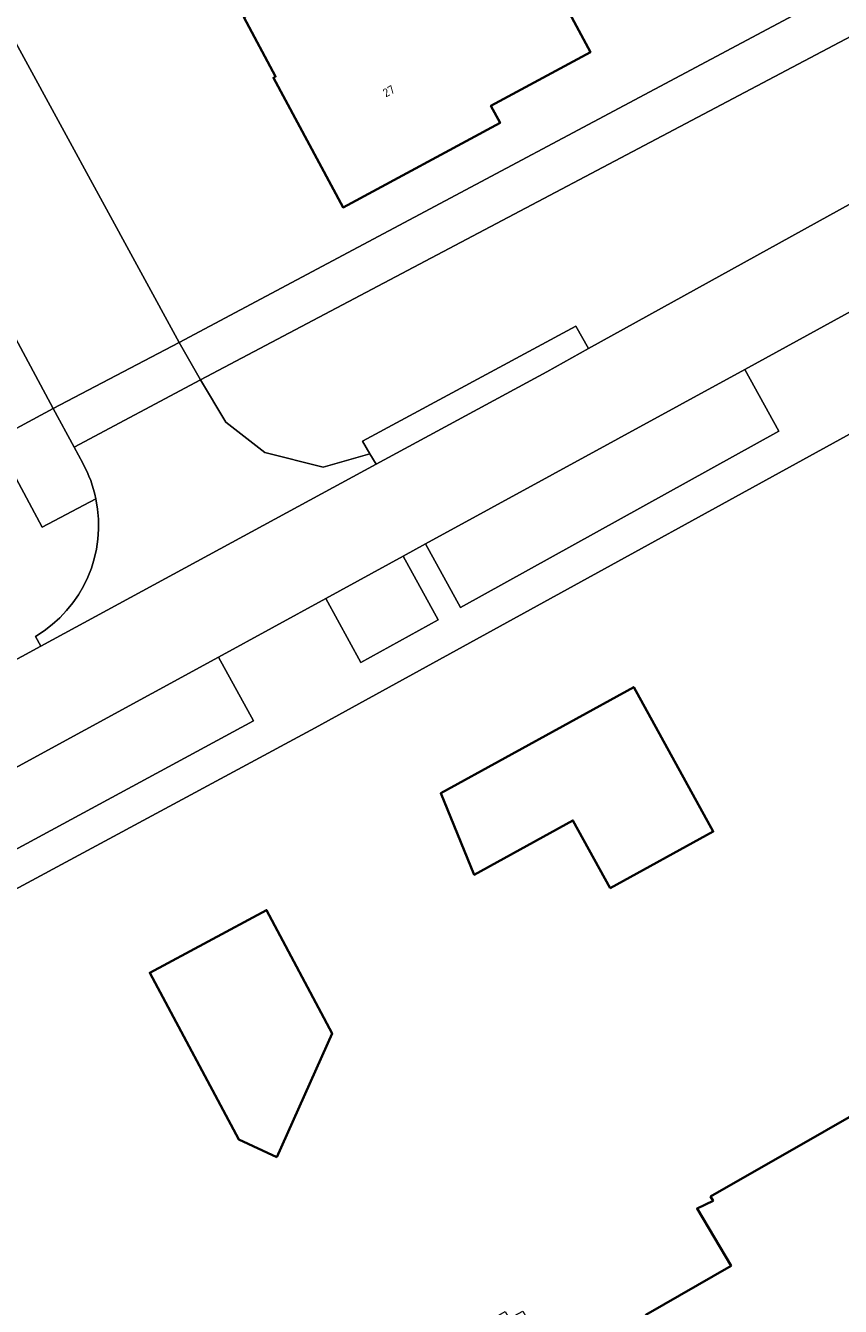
# Model space of a CAD drawing. Header units: metres. Extents: x 154991 to 155595, y 461305 to 461800.
# Tile 42 of 88: x 155335 to 155369, y 461341 to 461395. Entities that reach past the tile are written whole.
import ezdxf
from ezdxf.enums import TextEntityAlignment as Align

# ---------------------------------------------------------------- set-up
doc = ezdxf.new("R2010")
doc.units = ezdxf.units.M
for name, color, linetype, lineweight in [('B-WE-OG-BEBOUWING-GV', 7, 'Continuous', 35), ('B-WE-OG-BEBOUWING-T18', 10, 'Continuous', 18), ('B-WE-OG-TERREIN_BEGROEID-GV', 7, 'Continuous', 18), ('B-WE-OG-TERREIN_ERF-GV', 7, 'Continuous', 18), ('B-WE-VH-VERHARDING_STRAATBAKSTEEN-GV', 252, 'Continuous', 18), ('B-WE-VH-VERHARDING_TEGEL-GV', 252, 'Continuous', 18)]:
    doc.layers.add(name, color=color, linetype=linetype, lineweight=lineweight)
doc.styles.add('NLCS-ISO-M200-T18', font='NLCS-ISO.ttf', dxfattribs={"height": 0.36})

msp = doc.modelspace()

# ---------------------------------------------------------------- linework, layer by layer
at = {"layer": 'B-WE-OG-BEBOUWING-GV', "flags": 128}
for points in [[(155344.223, 461395.608), (155345.56, 461393.115), (155345.471, 461393.067), (155348.397, 461387.619), (155354.999, 461391.166), (155354.61, 461391.89), (155358.793, 461394.137), (155356.256, 461398.86), (155356.163, 461398.81), (155354.67, 461401.722), (155352.564, 461400.459), (155352.714, 461400.179)], [(155359.625, 461359.011), (155363.954, 461361.391), (155360.616, 461367.464), (155352.501, 461363.003), (155353.914, 461359.581), (155358.059, 461361.859)], [(155345.613, 461347.717), (155347.938, 461352.905), (155345.182, 461358.095), (155340.276, 461355.461), (155344.018, 461348.447)], [(155365.024, 461334.295), (155369.311, 461336.769), (155369.539, 461336.405), (155378.242, 461341.431), (155376.367, 461344.587), (155377.211, 461345.07), (155373.487, 461351.575), (155363.843, 461346.054), (155363.949, 461345.87), (155363.279, 461345.557), (155364.704, 461343.144), (155361.121, 461341.085)]]:
    msp.add_lwpolyline(points, close=True, dxfattribs=at)
at = {"layer": 'B-WE-OG-TERREIN_BEGROEID-GV', "flags": 128}
for points in [[(155406.3, 461414.445), (155390.737, 461406.076), (155373.488, 461396.801), (155342.405, 461380.374), (155343.472, 461378.597), (155345.114, 461377.324), (155347.566, 461376.705), (155349.524, 461377.269), (155349.211, 461377.801), (155358.184, 461382.625), (155358.719, 461381.683), (155393.961, 461401.169), (155406.072, 461408.212), (155405.871, 461408.621), (155406.583, 461409.59), (155406.981, 461410.745), (155407.145, 461411.96), (155406.817, 461413.422)], [(155365.278, 461380.81), (155351.866, 461373.478), (155353.328, 461370.805), (155366.71, 461378.212)], [(155350.926, 461372.964), (155347.672, 461371.185), (155349.145, 461368.49), (155352.39, 461370.286)], [(155343.167, 461368.723), (155326.338, 461359.56), (155327.763, 461356.927), (155344.629, 461366.049)]]:
    msp.add_lwpolyline(points, close=True, dxfattribs=at)
for points in [[(155338.013, 461375.368), (155335.748, 461374.187), (155334.664, 461376.228), (155287.965, 461350.794)], [(155287.965, 461350.794), (155274.206, 461343.3), (155275.034, 461341.997), (155276.056, 461341.021), (155277.038, 461340.495), (155278.084, 461340.178), (155279.324, 461340.075), (155281.284, 461340.491), (155281.062, 461341.051), (155289.806, 461345.7), (155290.234, 461344.745), (155299.863, 461349.839), (155320.304, 461360.816), (155335.699, 461369.183), (155335.477, 461369.593)]]:
    msp.add_lwpolyline(points, dxfattribs=at)
at = {"layer": 'B-WE-OG-TERREIN_BEGROEID-GV'}
msp.add_lwpolyline([(155335.477, 461369.593, 0.319677), (155338.013, 461375.368)], format="xyb", dxfattribs=at)
at = {"layer": 'B-WE-OG-TERREIN_ERF-GV', "flags": 128}
for points in [[(155463.476, 461433.293), (155428.124, 461411.322), (155397.879, 461394.036), (155377.052, 461382.133), (155347.223, 461365.751), (155302.439, 461341.636), (155300.155, 461340.406), (155294.565, 461337.516), (155259.881, 461319.585), (155262.238, 461314.542), (155267.044, 461304.911)], [(155311.342, 461418.007), (155251.401, 461385.849), (155253.632, 461381.479), (155270.131, 461350.902), (155273.323, 461345.155), (155287.005, 461352.562), (155304.397, 461361.976), (155304.394, 461361.981), (155287.058, 461393.378), (155288.315, 461394.071), (155305.545, 461362.605), (155336.216, 461379.174), (155323.459, 461402.978), (155315.395, 461417.676)], [(155356.256, 461398.86), (155358.793, 461394.137), (155354.61, 461391.89), (155354.999, 461391.166), (155348.397, 461387.619), (155345.471, 461393.067), (155345.56, 461393.115), (155344.223, 461395.608)], [(155333.193, 461397.197), (155341.505, 461381.935), (155371.389, 461397.867)]]:
    msp.add_lwpolyline(points, dxfattribs=at)
for points in [[(155360.616, 461367.464), (155363.954, 461361.391), (155359.625, 461359.011), (155358.059, 461361.859), (155353.914, 461359.581), (155352.501, 461363.003)], [(155345.613, 461347.717), (155344.018, 461348.447), (155340.276, 461355.461), (155345.182, 461358.095), (155347.938, 461352.905)], [(155361.121, 461341.085), (155364.704, 461343.144), (155363.279, 461345.557), (155363.949, 461345.87), (155363.843, 461346.054), (155373.487, 461351.575), (155377.211, 461345.07), (155376.367, 461344.587), (155378.242, 461341.431), (155369.539, 461336.405), (155369.311, 461336.769), (155365.024, 461334.295), (155360.223, 461331.523), (155358.569, 461334.485), (155349.261, 461329.164), (155345.785, 461335.837), (155355.208, 461341.223), (155355.374, 461340.933), (155355.954, 461341.248), (155357.3, 461338.889)]]:
    msp.add_lwpolyline(points, close=True, dxfattribs=at)
at = {"layer": 'B-WE-VH-VERHARDING_STRAATBAKSTEEN-GV', "flags": 128}
for points in [[(155315.395, 461417.676), (155323.459, 461402.978), (155336.216, 461379.174), (155341.505, 461381.935), (155333.193, 461397.197), (155321.992, 461418.353), (155321.644, 461418.911), (155319.54, 461420.791)], [(155393.961, 461401.169), (155358.719, 461381.683), (155356.966, 461380.713), (155349.787, 461376.822), (155335.699, 461369.183), (155320.304, 461360.816)], [(155326.338, 461359.56), (155343.167, 461368.723), (155347.672, 461371.185), (155350.926, 461372.964), (155351.866, 461373.478), (155365.278, 461380.81), (155371.638, 461384.287), (155377.687, 461387.594), (155379.494, 461388.625), (155380.698, 461389.311), (155391.019, 461395.196), (155394.027, 461396.911)], [(155349.787, 461376.822), (155349.524, 461377.269), (155347.566, 461376.705), (155345.114, 461377.324), (155343.472, 461378.597), (155342.405, 461380.374), (155337.093, 461377.55), (155337.46, 461376.871)], [(155335.477, 461369.593), (155335.699, 461369.183), (155349.787, 461376.822)]]:
    msp.add_lwpolyline(points, dxfattribs=at)
at = {"layer": 'B-WE-VH-VERHARDING_STRAATBAKSTEEN-GV'}
for points in [[(155337.46, 461376.871, -0.073887), (155338.013, 461375.368)], [(155338.013, 461375.368, -0.319677), (155335.477, 461369.593)]]:
    msp.add_lwpolyline(points, format="xyb", dxfattribs=at)
at = {"layer": 'B-WE-VH-VERHARDING_TEGEL-GV', "flags": 128}
for points in [[(155390.737, 461406.076), (155406.3, 461414.445), (155405.435, 461416.095), (155389.844, 461407.75), (155372.576, 461398.503), (155371.389, 461397.867), (155341.505, 461381.935), (155342.405, 461380.374), (155373.488, 461396.801)], [(155349.787, 461376.822), (155356.966, 461380.713), (155358.719, 461381.683), (155358.184, 461382.625), (155349.211, 461377.801), (155349.524, 461377.269)], [(155342.405, 461380.374), (155341.505, 461381.935), (155336.216, 461379.174), (155337.093, 461377.55)]]:
    msp.add_lwpolyline(points, close=True, dxfattribs=at)
for points in [[(155302.439, 461341.636), (155347.223, 461365.751), (155377.052, 461382.133), (155397.879, 461394.036), (155428.124, 461411.322)], [(155397.159, 461395.3), (155395.367, 461394.278), (155394.027, 461396.911), (155391.019, 461395.196), (155392.533, 461392.615), (155382.014, 461386.922), (155380.698, 461389.311), (155379.494, 461388.625), (155381.141, 461386.089), (155373.073, 461381.662), (155371.638, 461384.287), (155365.278, 461380.81), (155366.71, 461378.212), (155353.328, 461370.805), (155351.866, 461373.478), (155350.926, 461372.964), (155352.39, 461370.286), (155349.145, 461368.49), (155347.672, 461371.185), (155343.167, 461368.723), (155344.629, 461366.049), (155327.763, 461356.927)], [(155337.46, 461376.871), (155337.093, 461377.55), (155336.216, 461379.174), (155305.545, 461362.605)], [(155305.545, 461362.605), (155304.394, 461361.981), (155304.397, 461361.976), (155287.005, 461352.562), (155273.323, 461345.155), (155274.206, 461343.3), (155287.965, 461350.794), (155334.664, 461376.228), (155335.748, 461374.187), (155338.013, 461375.368)]]:
    msp.add_lwpolyline(points, dxfattribs=at)
at = {"layer": 'B-WE-VH-VERHARDING_TEGEL-GV'}
msp.add_lwpolyline([(155338.013, 461375.368, 0.073887), (155337.46, 461376.871)], format="xyb", dxfattribs=at)

# ---------------------------------------------------------------- texts
at = {"layer": 'B-WE-OG-BEBOUWING-T18', "style": 'NLCS-ISO-M200-T18'}
msp.add_text('27', height=0.36, rotation=28.2, dxfattribs=at).set_placement((155350.315, 461392.502), align=Align.MIDDLE)

doc.saveas('drawing.dxf')
